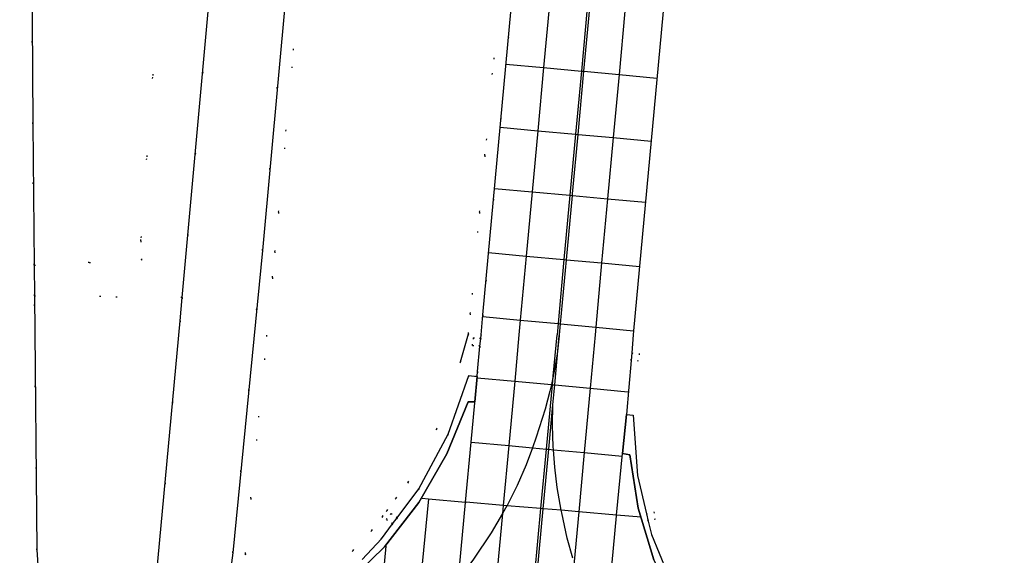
# Model space of a CAD drawing. Header units: metres. Extents: x 174791 to 179073, y 406431 to 409043.
# Tile 112 of 256: x 176102 to 176180, y 407733 to 407775. Entities that reach past the tile are written whole.
import ezdxf

# ---------------------------------------------------------------- set-up
doc = ezdxf.new("R2010")
doc.units = ezdxf.units.M
doc.linetypes.add('DOT', pattern=[6.35, 0, -6.35])
for name, color, linetype in [('scheiding_hek', 254, 'Continuous'), ('terreindeelbegroeid', 254, 'DOT'), ('terreindeelonbegroeid', 254, 'DOT'), ('wegdeel_molgoot', 254, 'Continuous'), ('wegdeel_rijbaan', 254, 'Continuous'), ('wegdeel_rolbaan', 254, 'Continuous'), ('weginrichtingselement_markering_vliegtuigverharding', 254, 'Continuous'), ('weginrichtingselement_voeg_vliegtuigverharding', 254, 'Continuous')]:
    doc.layers.add(name, color=color, linetype=linetype)

msp = doc.modelspace()

# ---------------------------------------------------------------- linework, layer by layer
at = {"layer": 'scheiding_hek'}
msp.add_line((176136.886, 407747.861), (176137.527, 407750.092), dxfattribs=at)
at = {"layer": 'terreindeelbegroeid'}
for points in [[(176118.249, 407728.165, 0), (176118.864, 407732.73, 0), (176121.209, 407756.697, 0), (176132.161, 407876.886, 0)], [(176141.878, 407786.464, 0), (176138.67, 407751.595, 0), (176138.523, 407749.999, 0), (176138.497, 407749.714, 0), (176137.899, 407749.769, 0), (176137.844, 407749.172, 0), (176138.442, 407749.117, 0), (176138.257, 407747.108, 0), (176138.221, 407746.717, 0), (176137.567, 407746.785, 0), (176135.926, 407742.137, 0), (176133.599, 407737.79, 0), (176131.878, 407735.495, 0), (176131.398, 407735.855, 0), (176131.038, 407735.375, 0), (176131.519, 407735.015, 0), (176130.642, 407733.846, 0), (176129.097, 407732.201, 0)], [(176126.775, 407731.414, 0), (176128.392, 407732.911, 0), (176129.875, 407734.49, 0), (176130.718, 407735.615, 0), (176131.078, 407736.095, 0), (176131.796, 407737.052, 0), (176132.753, 407738.329, 0), (176135.008, 407742.542, 0), (176136.886, 407747.861, 0), (176137.527, 407750.092, 0), (176137.674, 407751.687, 0), (176138.415, 407759.74, 0), (176138.828, 407764.227, 0), (176140.722, 407784.81, 0)], [(176140.722, 407784.81, 0), (176138.828, 407764.227, 0), (176138.415, 407759.74, 0), (176137.674, 407751.687, 0), (176137.527, 407750.092, 0), (176136.886, 407747.861, 0), (176135.008, 407742.542, 0), (176132.753, 407738.329, 0), (176131.796, 407737.052, 0), (176131.078, 407736.095, 0), (176130.718, 407735.615, 0), (176129.875, 407734.49, 0), (176128.392, 407732.911, 0), (176126.775, 407731.414, 0)], [(176124.126, 407777.691, 0), (176122.49, 407759.74, 0), (176122.205, 407756.603, 0), (176122.005, 407754.56, 0), (176120.292, 407737.052, 0), (176119.86, 407732.644, 0), (176119.859, 407732.63, 0), (176119.37, 407728.993, 0)], [(176119.37, 407728.993, 0), (176119.859, 407732.63, 0), (176119.86, 407732.644, 0), (176120.292, 407737.052, 0), (176122.005, 407754.56, 0), (176122.205, 407756.603, 0), (176122.49, 407759.74, 0), (176124.126, 407777.691, 0)]]:
    msp.add_polyline3d(points, dxfattribs=at)
for points in [[(176111.568, 407757.468, 0), (176111.669, 407755.945, 0), (176107.496, 407755.747, 0), (176103.122, 407755.539, 0), (176103.013, 407766.747, 0), (176102.737, 407812.202, 0), (176102.399, 407849.712, 0), (176092.58, 407849.613, 0), (176092.337, 407857.926, 0), (176080.532, 407857.628, 0), (176080.487, 407867.037, 0), (176119.589, 407867.159, 0)], [(176114.858, 407752.974, 0), (176103.146, 407753.103, 0), (176103.122, 407755.539, 0), (176107.496, 407755.747, 0), (176111.669, 407755.945, 0), (176111.568, 407757.468, 0), (176119.589, 407867.159, 0), (176125.235, 407867.177, 0)], [(176114.858, 407752.974, 0), (176114.69, 407751.127, 0), (176112.374, 407726.061, 0), (176112.123, 407724.974, 0), (176111.584, 407723.998, 0), (176110.797, 407723.207, 0), (176109.23, 407723.84, 0), (176109.138, 407723.894, 0), (176109.44, 407724.412, 0), (176108.922, 407724.715, 0), (176108.62, 407724.197, 0), (176107.771, 407724.692, 0), (176106.451, 407725.747, 0), (176105.357, 407726.936, 0), (176104.478, 407728.291, 0), (176103.838, 407729.775, 0), (176103.456, 407731.344, 0), (176103.342, 407732.956, 0), (176103.146, 407753.103, 0)]]:
    msp.add_polyline3d(points, close=True, dxfattribs=at)
at = {"layer": 'terreindeelonbegroeid'}
for points in [[(176138.497, 407749.714, 0), (176138.442, 407749.117, 0), (176137.844, 407749.172, 0), (176137.899, 407749.769, 0)], [(176150.408, 407747.98, 0), (176150.459, 407748.577, 0), (176151.056, 407748.527, 0), (176151.006, 407747.929, 0)], [(176131.878, 407735.495, 0), (176131.519, 407735.015, 0), (176131.038, 407735.375, 0), (176131.398, 407735.855, 0)], [(176151.766, 407735.247, 0), (176151.627, 407735.831, 0), (176152.211, 407735.969, 0), (176152.349, 407735.386, 0)]]:
    msp.add_polyline3d(points, close=True, dxfattribs=at)
at = {"layer": 'wegdeel_molgoot'}
for points in [[(176129.097, 407732.201, 0), (176130.642, 407733.846, 0), (176131.519, 407735.015, 0), (176131.878, 407735.495, 0), (176133.599, 407737.79, 0), (176135.926, 407742.137, 0), (176137.567, 407746.785, 0), (176138.221, 407746.717, 0), (176138.035, 407744.7, 0), (176137.508, 407744.703, 0), (176135.828, 407740.574, 0), (176133.6, 407736.713, 0), (176130.866, 407733.193, 0), (176127.676, 407730.079, 0)], [(176152.2, 407732.16, 0), (176150.967, 407736.265, 0), (176150.325, 407740.504, 0), (176149.743, 407740.597, 0), (176150.049, 407743.707, 0), (176150.563, 407743.633, 0), (176150.912, 407738.849, 0), (176151.627, 407735.831, 0), (176151.766, 407735.247, 0), (176152.018, 407734.182, 0), (176153.852, 407729.75, 0)]]:
    msp.add_polyline3d(points, dxfattribs=at)
at = {"layer": 'wegdeel_rijbaan'}
for points in [[(176132.161, 407876.886, 0), (176121.209, 407756.697, 0), (176118.864, 407732.73, 0), (176118.249, 407728.165, 0), (176117.85, 407725.2, 0), (176114.213, 407724.049, 0), (176110.797, 407723.207, 0), (176111.584, 407723.998, 0), (176112.123, 407724.974, 0), (176112.374, 407726.061, 0), (176114.69, 407751.127, 0), (176114.858, 407752.974, 0), (176125.235, 407867.177, 0)], [(176102.737, 407812.202, 0), (176103.013, 407766.747, 0), (176103.122, 407755.539, 0), (176103.146, 407753.103, 0), (176103.342, 407732.956, 0), (176103.456, 407731.344, 0)]]:
    msp.add_polyline3d(points, dxfattribs=at)
at = {"layer": 'wegdeel_rolbaan'}
for points in [[(176127.676, 407730.079, 0), (176130.866, 407733.193, 0), (176133.6, 407736.713, 0), (176135.828, 407740.574, 0), (176137.508, 407744.703, 0), (176138.035, 407744.7, 0), (176138.221, 407746.717, 0), (176138.257, 407747.108, 0), (176138.442, 407749.117, 0), (176138.497, 407749.714, 0), (176138.523, 407749.999, 0), (176138.67, 407751.595, 0), (176141.878, 407786.464, 0)], [(176153.837, 407785.362, 0), (176150.61, 407750.339, 0), (176150.578, 407750, 0), (176150.459, 407748.577, 0), (176150.408, 407747.98, 0), (176150.23, 407745.856, 0), (176150.049, 407743.707, 0), (176149.743, 407740.597, 0), (176150.325, 407740.504, 0), (176150.967, 407736.265, 0), (176152.2, 407732.16, 0), (176153.999, 407728.269, 0), (176156.329, 407724.67, 0), (176159.05, 407721.528, 0), (176162.174, 407718.787, 0), (176165.643, 407716.499, 0), (176189.776, 407707.633, 0)]]:
    msp.add_polyline3d(points, dxfattribs=at)
at = {"layer": 'weginrichtingselement_markering_vliegtuigverharding'}
msp.add_line((176144.727, 407749.937), (176144.733, 407750), dxfattribs=at)
for points in [[(176144.733, 407750, 0), (176144.815, 407750.885, 0), (176145.288, 407755.964, 0), (176145.761, 407761.052, 0), (176145.773, 407761.182, 0), (176146.208, 407765.901, 0), (176146.668, 407770.9, 0), (176147.131, 407775.919, 0), (176147.587, 407780.878, 0), (176148.047, 407785.867, 0), (176148.506, 407790.846, 0), (176148.962, 407795.795, 0), (176149.423, 407800.803, 0), (176149.875, 407805.713, 0), (176150.334, 407810.692, 0), (176150.795, 407815.691, 0), (176151.249, 407820.62, 0), (176151.712, 407825.649, 0), (176152.17, 407830.624, 0), (176152.626, 407835.573, 0), (176153.085, 407840.551, 0), (176153.548, 407845.581, 0), (176154.008, 407850.573, 0), (176154.016, 407850.659, 0)], [(176144.727, 407749.937, 0), (176144.548, 407748.466, 0), (176144.301, 407747.004, 0), (176144.243, 407746.738, 0), (176144.096, 407746.061, 0), (176143.986, 407745.555, 0), (176143.605, 407744.123, 0), (176142.901, 407741.898, 0), (176142.592, 407741.058, 0), (176142.095, 407739.708, 0), (176141.388, 407738.065, 0), (176140.584, 407736.468, 0), (176140.581, 407736.463, 0), (176140.223, 407735.848, 0), (176139.326, 407734.306, 0), (176137.94, 407732.224, 0), (176137.417, 407731.546, 0), (176136.742, 407730.67, 0), (176136.69, 407730.602, 0)], [(176144.216, 407744.455, 0), (176144.363, 407746.037, 0), (176144.727, 407749.937, 0)], [(176137.92, 407676.399, 0), (176137.924, 407676.431, 0), (176138.335, 407680.883, 0), (176138.361, 407681.172, 0), (176138.79, 407685.801, 0), (176139.221, 407690.459, 0), (176139.652, 407695.115, 0), (176140.088, 407699.829, 0), (176140.582, 407705.168, 0), (176141.061, 407710.348, 0), (176141.54, 407715.533, 0), (176142.018, 407720.699, 0), (176142.498, 407725.884, 0), (176142.976, 407731.052, 0), (176143.454, 407736.218, 0), (176143.891, 407740.939, 0), (176144.216, 407744.455, 0)], [(176145.806, 407732.306, 0), (176145.361, 407733.896, 0), (176144.916, 407735.886, 0), (176144.879, 407736.097, 0), (176144.566, 407737.895, 0), (176144.362, 407739.527, 0), (176144.255, 407740.905, 0), (176144.235, 407741.167, 0), (176144.186, 407742.811, 0), (176144.216, 407744.455, 0)]]:
    msp.add_polyline3d(points, dxfattribs=at)
at = {"layer": 'weginrichtingselement_voeg_vliegtuigverharding'}
for p, q in [((176144.627, 407750.903), (176144.544, 407750)), ((176137.741, 407741.505), (176138.211, 407746.604)), ((176138.211, 407746.604), (176138.221, 407746.717)), ((176133.853, 407737.054), (176134.352, 407737.009))]:
    msp.add_line(p, q, dxfattribs=at)
for points in [[(176152.525, 407835.582, 0), (176152.438, 407835.59, 0), (176151.981, 407830.641, 0), (176151.523, 407825.666, 0), (176151.059, 407820.637, 0), (176150.604, 407815.708, 0), (176150.143, 407810.709, 0), (176149.684, 407805.73, 0), (176149.231, 407800.821, 0), (176148.769, 407795.812, 0), (176148.313, 407790.864, 0), (176147.854, 407785.885, 0), (176147.393, 407780.896, 0), (176146.936, 407775.937, 0), (176146.473, 407770.918, 0), (176146.012, 407765.919, 0), (176145.565, 407761.07, 0), (176145.095, 407755.982, 0), (176144.627, 407750.903, 0)], [(176143.947, 407776.213, 0), (176143.484, 407771.194, 0), (176143.023, 407766.195, 0), (176142.576, 407761.345, 0), (176142.106, 407756.257, 0), (176141.638, 407751.178, 0), (176141.529, 407750, 0)], [(176149.922, 407775.662, 0), (176149.459, 407770.643, 0), (176148.997, 407765.644, 0), (176148.55, 407760.795, 0), (176148.08, 407755.706, 0), (176147.611, 407750.622, 0), (176147.554, 407750, 0)], [(176140.498, 407771.469, 0), (176143.484, 407771.194, 0), (176146.473, 407770.918, 0), (176146.668, 407770.9, 0), (176149.459, 407770.643, 0), (176152.455, 407770.367, 0)], [(176140.038, 407766.47, 0), (176143.023, 407766.195, 0), (176146.012, 407765.919, 0), (176146.208, 407765.901, 0), (176148.997, 407765.644, 0), (176151.994, 407765.368, 0)], [(176139.592, 407761.62, 0), (176142.576, 407761.345, 0), (176145.565, 407761.07, 0), (176145.761, 407761.052, 0), (176148.55, 407760.795, 0), (176151.547, 407760.519, 0)], [(176139.124, 407756.532, 0), (176142.106, 407756.257, 0), (176145.095, 407755.982, 0), (176145.288, 407755.964, 0), (176148.08, 407755.706, 0), (176151.079, 407755.43, 0)], [(176138.657, 407751.453, 0), (176141.638, 407751.178, 0), (176144.627, 407750.903, 0)], [(176144.627, 407750.903, 0), (176144.815, 407750.885, 0), (176147.611, 407750.622, 0), (176150.61, 407750.339, 0)], [(176141.529, 407750, 0), (176141.19, 407746.329, 0), (176140.72, 407741.231, 0), (176140.282, 407736.488, 0), (176140.223, 407735.848, 0), (176139.807, 407731.333, 0), (176139.33, 407726.161, 0), (176138.851, 407720.973, 0), (176138.375, 407715.815, 0), (176137.897, 407710.628, 0), (176137.418, 407705.442, 0), (176136.926, 407700.104, 0), (176136.492, 407695.398, 0), (176136.305, 407693.378, 0), (176136.063, 407690.747, 0), (176135.633, 407686.084, 0), (176135.205, 407681.451, 0), (176134.769, 407676.722, 0), (176134.307, 407671.714, 0), (176133.849, 407666.755, 0), (176133.388, 407661.756, 0), (176132.929, 407656.777, 0), (176132.47, 407651.798, 0), (176132.013, 407646.849, 0)], [(176135.005, 407646.572, 0), (176135.462, 407651.521, 0), (176135.921, 407656.5, 0), (176136.38, 407661.479, 0), (176136.841, 407666.478, 0), (176137.298, 407671.437, 0), (176137.76, 407676.446, 0), (176138.198, 407681.186, 0), (176138.326, 407682.585, 0), (176138.624, 407685.816, 0), (176139.054, 407690.474, 0), (176139.484, 407695.13, 0), (176139.918, 407699.843, 0), (176140.411, 407705.183, 0), (176140.888, 407710.363, 0), (176141.367, 407715.549, 0), (176141.843, 407720.715, 0), (176142.321, 407725.899, 0), (176142.798, 407731.068, 0), (176143.274, 407736.233, 0), (176143.71, 407740.955, 0), (176144.18, 407746.054, 0), (176144.243, 407746.738, 0), (176144.544, 407750, 0)], [(176147.554, 407750, 0), (176147.166, 407745.778, 0), (176146.695, 407740.68, 0), (176146.262, 407735.979, 0), (176145.898, 407732.039, 0), (176145.784, 407730.803, 0), (176145.307, 407725.637, 0), (176144.829, 407720.456, 0), (176144.352, 407715.283, 0), (176143.874, 407710.099, 0), (176143.396, 407704.923, 0), (176142.904, 407699.584, 0), (176142.468, 407694.863, 0), (176142.038, 407690.201, 0), (176141.641, 407685.898, 0), (176141.609, 407685.549, 0), (176141.182, 407680.922, 0), (176140.744, 407676.17, 0), (176140.282, 407671.161, 0), (176139.824, 407666.202, 0), (176139.363, 407661.204, 0), (176138.904, 407656.225, 0), (176138.444, 407651.246, 0), (176137.988, 407646.296, 0)], [(176138.211, 407746.604, 0), (176141.19, 407746.329, 0), (176144.096, 407746.061, 0), (176144.18, 407746.054, 0), (176144.363, 407746.037, 0), (176147.166, 407745.778, 0), (176150.164, 407745.502, 0)], [(176137.3, 407736.71, 0), (176137.303, 407736.742, 0), (176137.741, 407741.505, 0)], [(176137.741, 407741.505, 0), (176140.72, 407741.231, 0), (176142.592, 407741.058, 0), (176143.71, 407740.955, 0), (176143.891, 407740.939, 0), (176144.255, 407740.905, 0), (176146.695, 407740.68, 0), (176149.694, 407740.404, 0)], [(176149.258, 407735.665, 0), (176149.264, 407735.723, 0), (176149.743, 407740.597, 0)], [(176134.352, 407737.009, 0), (176133.872, 407731.851, 0), (176133.452, 407727.336, 0), (176133.431, 407727.114, 0), (176133.391, 407726.681, 0), (176132.908, 407721.49, 0), (176132.428, 407716.341, 0), (176131.946, 407711.152, 0), (176131.463, 407705.964, 0), (176131.193, 407703.063, 0), (176131.172, 407702.843, 0), (176130.966, 407700.626, 0), (176130.528, 407695.92, 0), (176130.239, 407692.817, 0)], [(176134.352, 407737.009, 0), (176137.303, 407736.742, 0), (176137.347, 407736.738, 0)], [(176132.651, 407686.351, 0), (176133.082, 407691.019, 0), (176133.511, 407695.666, 0), (176133.814, 407698.953, 0), (176133.945, 407700.363, 0), (176134.437, 407705.701, 0), (176134.917, 407710.892, 0), (176135.396, 407716.08, 0), (176135.871, 407721.231, 0), (176136.35, 407726.423, 0), (176136.742, 407730.67, 0), (176136.828, 407731.598, 0), (176137.3, 407736.71, 0)], [(176151.218, 407735.557, 0), (176149.264, 407735.723, 0), (176146.262, 407735.979, 0), (176144.879, 407736.097, 0), (176143.454, 407736.218, 0), (176143.274, 407736.233, 0), (176140.581, 407736.463, 0), (176140.282, 407736.488, 0), (176137.347, 407736.738, 0)], [(176143.886, 407677.168, 0), (176144.206, 407680.654, 0), (176144.631, 407685.278, 0), (176145.058, 407689.925, 0), (176145.178, 407691.239, 0), (176145.486, 407694.592, 0), (176145.92, 407699.321, 0), (176146.411, 407704.662, 0), (176146.886, 407709.832, 0), (176147.362, 407715.015, 0), (176147.837, 407720.196, 0), (176148.313, 407725.374, 0), (176148.382, 407726.129, 0), (176148.787, 407730.536, 0), (176149.258, 407735.665, 0)], [(176130.978, 407733.244, 0), (176130.874, 407732.108, 0), (176130.4, 407726.941, 0), (176130.185, 407724.595, 0), (176130.166, 407724.388, 0), (176129.924, 407721.751, 0), (176129.451, 407716.602, 0), (176128.975, 407711.411, 0), (176128.5, 407706.227, 0), (176128.493, 407706.16, 0), (176128.475, 407705.964, 0), (176128.01, 407700.887, 0), (176127.696, 407697.466, 0)]]:
    msp.add_polyline3d(points, dxfattribs=at)

doc.saveas('drawing.dxf')
